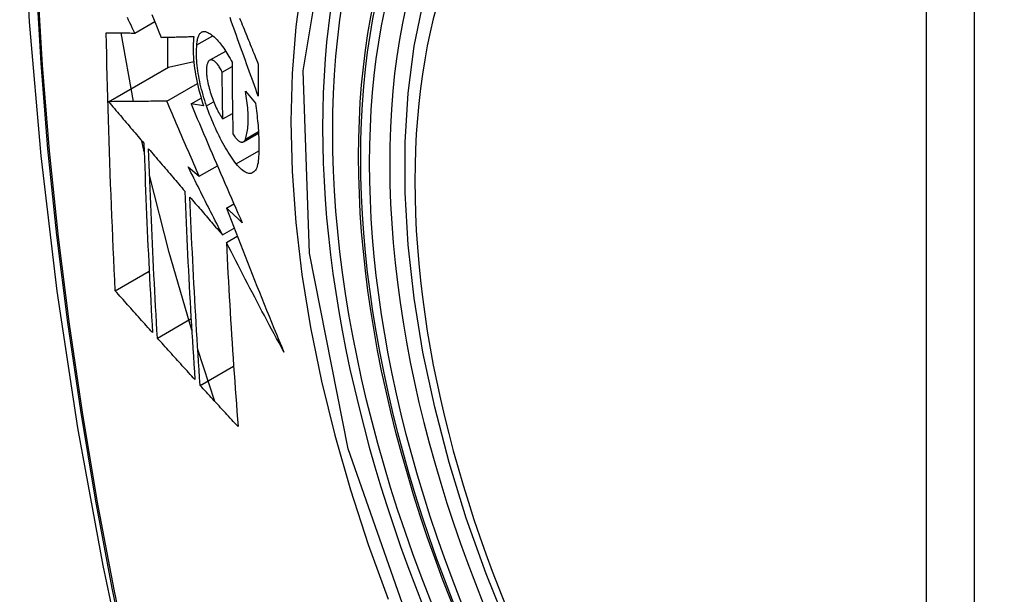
# Model space of a CAD drawing. Header units: inches. Extents: x 17 to 386, y 34 to 183.
# Tile 130 of 139: x 352.099 to 352.44, y 161.734 to 161.932. Entities that reach past the tile are written whole.
import ezdxf

# ---------------------------------------------------------------- set-up
doc = ezdxf.new("R2010")
doc.units = ezdxf.units.IN
doc.header["$MEASUREMENT"] = 0
doc.layers.add('Visible Edges(ANSI)', color=7, linetype='Continuous', lineweight=25)
doc.layers.add('Visible Tangent Edges(ANSI)', color=7, linetype='Continuous', lineweight=25)

msp = doc.modelspace()

# ---------------------------------------------------------------- linework, layer by layer
at = {"layer": 'Visible Edges(ANSI)'}
for p, q in [((352.13894, 161.92781), (352.14585, 161.9318)), ((352.13852, 161.90415), (352.1342, 161.92786)), ((352.15026, 161.92637), (352.15026, 161.91584)), ((352.16042, 161.92375), (352.16587, 161.9269)), ((352.16482, 161.91839), (352.17036, 161.92158)), ((352.15062, 161.91605), (352.15933, 161.91793)), ((352.12988, 161.90407), (352.15062, 161.91605)), ((352.16915, 161.9143), (352.17256, 161.91627)), ((352.15, 161.90426), (352.16058, 161.91037)), ((352.17718, 161.90771), (352.18063, 161.90357)), ((352.1584, 161.90329), (352.1619, 161.90532)), ((352.16275, 161.90267), (352.1584, 161.90329)), ((352.16938, 161.8981), (352.17273, 161.90003)), ((352.17648, 161.89023), (352.18172, 161.89325)), ((352.1422, 161.88675), (352.14135, 161.89058)), ((352.15738, 161.88158), (352.16124, 161.87829)), ((352.16124, 161.87829), (352.16751, 161.88191)), ((352.17063, 161.86731), (352.1732, 161.8688)), ((352.16925, 161.85802), (352.1733, 161.86036)), ((352.1706, 161.85538), (352.17438, 161.85756)), ((352.13222, 161.83868), (352.14393, 161.84544)), ((352.14675, 161.82237), (352.1584, 161.82909)), ((352.16666, 161.80041), (352.16073, 161.81838)), ((352.16154, 161.806), (352.17312, 161.81269))]:
    msp.add_line(p, q, dxfattribs=at)
at = {"layer": 'Visible Edges(ANSI)', "flags": 128}
for points in [[(352.1532, 162.35486), (352.14036, 162.31681), (352.1293, 162.27762), (352.12, 162.23739), (352.11244, 162.19617), (352.1066, 162.15403), (352.10245, 162.11103), (352.09998, 162.06724), (352.09916, 162.02271), (352.09997, 161.97751), (352.1024, 161.9317), (352.10642, 161.88535), (352.11202, 161.83852), (352.11917, 161.79127), (352.12785, 161.74367), (352.13804, 161.69579), (352.14972, 161.6477)], [(352.26815, 161.72173), (352.26041, 161.74088), (352.25355, 161.76012), (352.24761, 161.77936), (352.24261, 161.7985), (352.23857, 161.81748), (352.23551, 161.8362), (352.23346, 161.85459), (352.23244, 161.87257), (352.23244, 161.89006), (352.23348, 161.90699), (352.23556, 161.92328), (352.23869, 161.93887), (352.24287, 161.95368), (352.24811, 161.96765), (352.25438, 161.9807), (352.26167, 161.99275), (352.26999, 162.00373), (352.27928, 162.01357), (352.2895, 162.02217), (352.30059, 162.02948)], [(352.13894, 161.92781), (352.13851, 161.9287), (352.13809, 161.92959), (352.13766, 161.93048), (352.13724, 161.93137), (352.13681, 161.93226), (352.13639, 161.93315)], [(352.14488, 161.9342), (352.14568, 161.93223), (352.14647, 161.93025), (352.14727, 161.92828), (352.14807, 161.92631)], [(352.18164, 161.906), (352.18119, 161.90723), (352.18074, 161.90846), (352.18029, 161.9097), (352.17985, 161.91093), (352.1794, 161.91217), (352.17895, 161.9134), (352.1785, 161.91464), (352.17806, 161.91588), (352.17761, 161.91712), (352.17716, 161.91835), (352.17672, 161.91959), (352.17627, 161.92083), (352.17583, 161.92206), (352.17538, 161.9233), (352.17494, 161.92453), (352.1745, 161.92576), (352.17406, 161.927), (352.17362, 161.92823), (352.17318, 161.92946), (352.17274, 161.93068), (352.1723, 161.93191), (352.17187, 161.93313)], [(352.17517, 161.93295), (352.17547, 161.93219), (352.17578, 161.93144), (352.17609, 161.93068), (352.17639, 161.92993), (352.1767, 161.92917), (352.17701, 161.92841), (352.17732, 161.92765), (352.17763, 161.9269), (352.17793, 161.92614), (352.17824, 161.92538), (352.17855, 161.92462), (352.17886, 161.92386), (352.17917, 161.9231), (352.17948, 161.92234), (352.17979, 161.92158), (352.1801, 161.92082), (352.18041, 161.92006), (352.18072, 161.9193), (352.18103, 161.91854), (352.18134, 161.91778), (352.18165, 161.91702)], [(352.16042, 161.92375), (352.16045, 161.92418), (352.16048, 161.9246), (352.16053, 161.92499), (352.16059, 161.92537), (352.16067, 161.92573), (352.16075, 161.92606), (352.16085, 161.92638), (352.16095, 161.92667), (352.16107, 161.92694), (352.1612, 161.92719), (352.16133, 161.92741), (352.16148, 161.92761), (352.16163, 161.92779), (352.1618, 161.92794), (352.16197, 161.92807), (352.16215, 161.92818), (352.16234, 161.92826), (352.16253, 161.92832), (352.16273, 161.92835), (352.16294, 161.92836), (352.16315, 161.92835), (352.16337, 161.92831), (352.1636, 161.92825), (352.16383, 161.92817)], [(352.16383, 161.92817), (352.16417, 161.92801), (352.16452, 161.92782), (352.16488, 161.92761), (352.16524, 161.92738), (352.1656, 161.92711), (352.16596, 161.92682), (352.16633, 161.92651), (352.1667, 161.92617), (352.16707, 161.9258), (352.16744, 161.92541), (352.16782, 161.925), (352.16819, 161.92456), (352.16856, 161.9241), (352.16894, 161.92362), (352.16931, 161.92312), (352.16968, 161.92259), (352.17005, 161.92205), (352.17042, 161.92148), (352.17078, 161.9209), (352.17114, 161.92029), (352.1715, 161.91967), (352.17186, 161.91903), (352.17221, 161.91837), (352.17256, 161.91769)], [(352.13222, 161.83868), (352.13204, 161.84236), (352.13186, 161.84604), (352.13169, 161.84973), (352.13152, 161.85342), (352.13135, 161.85711), (352.13119, 161.8608), (352.13104, 161.8645), (352.13088, 161.8682), (352.13074, 161.87191), (352.13059, 161.87562), (352.13045, 161.87933), (352.13032, 161.88304), (352.13019, 161.88676), (352.13006, 161.89049), (352.12994, 161.89421), (352.12983, 161.89795), (352.12972, 161.90168), (352.12961, 161.90543), (352.12951, 161.90917), (352.12942, 161.91291), (352.12933, 161.91666), (352.12925, 161.92041), (352.12917, 161.92416), (352.12909, 161.92791)], [(352.12909, 161.92791), (352.12948, 161.92791), (352.12987, 161.92791), (352.13027, 161.9279), (352.13066, 161.9279), (352.13106, 161.92789), (352.13147, 161.92789), (352.13187, 161.92788), (352.13228, 161.92788), (352.13269, 161.92788), (352.1331, 161.92787), (352.13351, 161.92787), (352.13392, 161.92786), (352.13434, 161.92786), (352.13475, 161.92785), (352.13517, 161.92785), (352.13559, 161.92785), (352.13601, 161.92784), (352.13642, 161.92784), (352.13684, 161.92783), (352.13726, 161.92783), (352.13768, 161.92782), (352.1381, 161.92782), (352.13852, 161.92782), (352.13894, 161.92781)], [(352.14807, 161.92631), (352.14853, 161.92633), (352.14899, 161.92634), (352.14946, 161.92635), (352.14992, 161.92636), (352.15039, 161.92637), (352.15086, 161.92639), (352.15133, 161.9264), (352.1518, 161.92641), (352.15227, 161.92642), (352.15274, 161.92643), (352.15321, 161.92645), (352.15368, 161.92646), (352.15416, 161.92647), (352.15463, 161.92649), (352.15511, 161.9265), (352.15558, 161.92651), (352.15605, 161.92652), (352.15653, 161.92654), (352.157, 161.92655), (352.15748, 161.92656), (352.15795, 161.92658), (352.15843, 161.92659), (352.1589, 161.9266), (352.15938, 161.92662)], [(352.15938, 161.92662), (352.15928, 161.92585), (352.1592, 161.92505), (352.15914, 161.92421), (352.15911, 161.92335), (352.15909, 161.92246), (352.1591, 161.92154), (352.15913, 161.92059), (352.15919, 161.91963), (352.15926, 161.91864), (352.15936, 161.91764), (352.15947, 161.91661), (352.15961, 161.91558), (352.15977, 161.91453), (352.15995, 161.91347), (352.16015, 161.91239), (352.16037, 161.91131), (352.16061, 161.91023), (352.16086, 161.90915), (352.16114, 161.90806), (352.16143, 161.90698), (352.16173, 161.90589), (352.16206, 161.90481), (352.1624, 161.90374), (352.16275, 161.90267)], [(352.16374, 161.90265), (352.16343, 161.90357), (352.16312, 161.9045), (352.16284, 161.90544), (352.16256, 161.90638), (352.1623, 161.90732), (352.16205, 161.90827), (352.16182, 161.90921), (352.1616, 161.91016), (352.1614, 161.9111), (352.16121, 161.91203), (352.16104, 161.91296), (352.16089, 161.91388), (352.16075, 161.91479), (352.16063, 161.91568), (352.16053, 161.91657), (352.16045, 161.91745), (352.16038, 161.9183), (352.16033, 161.91915), (352.1603, 161.91997), (352.16029, 161.92077), (352.1603, 161.92155), (352.16032, 161.92231), (352.16036, 161.92304), (352.16042, 161.92375)], [(352.16457, 161.91818), (352.16446, 161.91807), (352.16436, 161.91793), (352.16427, 161.91779), (352.16418, 161.91763), (352.1641, 161.91745), (352.16403, 161.91726), (352.16396, 161.91706), (352.1639, 161.91684), (352.16385, 161.91661), (352.1638, 161.91637), (352.16376, 161.91611), (352.16373, 161.91585), (352.16371, 161.91557), (352.16369, 161.91528), (352.16369, 161.91498), (352.16368, 161.91467), (352.16369, 161.91435), (352.16371, 161.91402), (352.16373, 161.91368), (352.16376, 161.91334), (352.1638, 161.91299), (352.16384, 161.91263), (352.16389, 161.91227), (352.16395, 161.91191)], [(352.16915, 161.9143), (352.16896, 161.9147), (352.16877, 161.91508), (352.16857, 161.91545), (352.16836, 161.9158), (352.16816, 161.91613), (352.16795, 161.91645), (352.16774, 161.91674), (352.16753, 161.91702), (352.16732, 161.91727), (352.16711, 161.91751), (352.1669, 161.91772), (352.16669, 161.9179), (352.16649, 161.91807), (352.16629, 161.91821), (352.16609, 161.91832), (352.16589, 161.91841), (352.16571, 161.91848), (352.16552, 161.91851), (352.16534, 161.91853), (352.16517, 161.91851), (352.16501, 161.91847), (352.16485, 161.9184), (352.1647, 161.91831), (352.16457, 161.91818)], [(352.17256, 161.91769), (352.17256, 161.91666), (352.17257, 161.91562), (352.17257, 161.91459), (352.17258, 161.91355), (352.17258, 161.91252), (352.17259, 161.91148), (352.1726, 161.91045), (352.17261, 161.90942), (352.17262, 161.90839), (352.17263, 161.90736), (352.17264, 161.90632), (352.17265, 161.90529), (352.17267, 161.90426), (352.17268, 161.90323), (352.17269, 161.9022), (352.17271, 161.90117), (352.17272, 161.90015), (352.17274, 161.89912), (352.17276, 161.89809), (352.17278, 161.89706), (352.1728, 161.89604), (352.17282, 161.89501), (352.17284, 161.89399), (352.17286, 161.89296)], [(352.18165, 161.91702), (352.18165, 161.91656), (352.18164, 161.9161), (352.18164, 161.91564), (352.18164, 161.91518), (352.18164, 161.91472), (352.18164, 161.91426), (352.18164, 161.9138), (352.18163, 161.91334), (352.18163, 161.91288), (352.18163, 161.91242), (352.18163, 161.91196), (352.18163, 161.9115), (352.18163, 161.91104), (352.18163, 161.91058), (352.18163, 161.91012), (352.18163, 161.90966), (352.18163, 161.90921), (352.18163, 161.90875), (352.18163, 161.90829), (352.18163, 161.90783), (352.18164, 161.90737), (352.18164, 161.90691), (352.18164, 161.90645), (352.18164, 161.906)], [(352.16395, 161.91191), (352.16407, 161.91128), (352.1642, 161.91064), (352.16434, 161.91), (352.16449, 161.90935), (352.16466, 161.90871), (352.16483, 161.90806), (352.16502, 161.90742), (352.16522, 161.90678), (352.16543, 161.90615), (352.16565, 161.90552), (352.16588, 161.90491), (352.16611, 161.9043), (352.16635, 161.9037), (352.16661, 161.90311), (352.16686, 161.90254), (352.16713, 161.90198), (352.16739, 161.90143), (352.16767, 161.9009), (352.16794, 161.90039), (352.16822, 161.89989), (352.16851, 161.89941), (352.1688, 161.89896), (352.16908, 161.89852), (352.16938, 161.8981)], [(352.16938, 161.8981), (352.16936, 161.89877), (352.16935, 161.89944), (352.16934, 161.90012), (352.16933, 161.90079), (352.16931, 161.90146), (352.1693, 161.90214), (352.16929, 161.90281), (352.16928, 161.90349), (352.16927, 161.90416), (352.16926, 161.90484), (352.16925, 161.90551), (352.16924, 161.90619), (352.16923, 161.90686), (352.16922, 161.90754), (352.16921, 161.90821), (352.16921, 161.90889), (352.1692, 161.90956), (352.16919, 161.91024), (352.16918, 161.91091), (352.16918, 161.91159), (352.16917, 161.91227), (352.16916, 161.91294), (352.16916, 161.91362), (352.16915, 161.9143)], [(352.17717, 161.89117), (352.17733, 161.89162), (352.17747, 161.89209), (352.1776, 161.89259), (352.17772, 161.89312), (352.17782, 161.89367), (352.17791, 161.89424), (352.17799, 161.89484), (352.17805, 161.89546), (352.1781, 161.8961), (352.17813, 161.89677), (352.17815, 161.89745), (352.17816, 161.89815), (352.17815, 161.89887), (352.17813, 161.89961), (352.1781, 161.90037), (352.17805, 161.90114), (352.17799, 161.90192), (352.17791, 161.90272), (352.17782, 161.90353), (352.17772, 161.90435), (352.1776, 161.90517), (352.17747, 161.90601), (352.17733, 161.90685), (352.17718, 161.90771)], [(352.15, 161.90426), (352.14922, 161.90425), (352.14843, 161.90424), (352.14764, 161.90424), (352.14685, 161.90423), (352.14605, 161.90422), (352.14525, 161.90421), (352.14444, 161.90421), (352.14363, 161.9042), (352.14281, 161.90419), (352.14199, 161.90418), (352.14116, 161.90418), (352.14032, 161.90417), (352.13949, 161.90416), (352.13864, 161.90415), (352.13779, 161.90414), (352.13694, 161.90414), (352.13608, 161.90413), (352.13521, 161.90412), (352.13434, 161.90411), (352.13346, 161.9041), (352.13257, 161.9041), (352.13168, 161.90409), (352.13078, 161.90408), (352.12988, 161.90407)], [(352.16124, 161.87829), (352.16077, 161.87938), (352.16029, 161.88046), (352.15982, 161.88154), (352.15935, 161.88262), (352.15888, 161.8837), (352.1584, 161.88478), (352.15793, 161.88587), (352.15746, 161.88695), (352.15699, 161.88803), (352.15652, 161.88911), (352.15605, 161.8902), (352.15558, 161.89128), (352.15511, 161.89236), (352.15465, 161.89345), (352.15418, 161.89453), (352.15371, 161.89561), (352.15324, 161.89669), (352.15278, 161.89778), (352.15231, 161.89886), (352.15185, 161.89994), (352.15138, 161.90102), (352.15092, 161.9021), (352.15046, 161.90318), (352.15, 161.90426)], [(352.12988, 161.90407), (352.13039, 161.90347), (352.13089, 161.90287), (352.1314, 161.90228), (352.13191, 161.90168), (352.13242, 161.90108), (352.13293, 161.90048), (352.13344, 161.89988), (352.13395, 161.89928), (352.13446, 161.89868), (352.13496, 161.89808), (352.13547, 161.89748), (352.13598, 161.89689), (352.13649, 161.89629), (352.137, 161.89569), (352.13751, 161.89509), (352.13802, 161.89449), (352.13853, 161.89389), (352.13904, 161.89329), (352.13955, 161.89269), (352.14006, 161.89209), (352.14057, 161.89149), (352.14108, 161.8909), (352.14159, 161.8903), (352.1421, 161.8897)], [(352.1584, 161.90329), (352.15912, 161.90159), (352.15984, 161.89989), (352.16056, 161.89819), (352.16128, 161.89648), (352.16201, 161.89477), (352.16274, 161.89306), (352.16347, 161.89135), (352.1642, 161.88963), (352.16493, 161.88792), (352.16567, 161.8862), (352.1664, 161.88448), (352.16714, 161.88276), (352.16788, 161.88105), (352.16862, 161.87933), (352.16937, 161.87761), (352.17011, 161.87589), (352.17086, 161.87417), (352.1716, 161.87245), (352.17235, 161.87074), (352.1731, 161.86902), (352.17385, 161.86731), (352.1746, 161.86559), (352.17536, 161.86388), (352.17611, 161.86217)], [(352.17401, 161.88261), (352.17354, 161.88322), (352.17307, 161.88386), (352.17261, 161.88452), (352.17214, 161.88521), (352.17168, 161.88591), (352.17122, 161.88664), (352.17076, 161.88738), (352.1703, 161.88815), (352.16985, 161.88894), (352.1694, 161.88974), (352.16895, 161.89057), (352.16851, 161.89141), (352.16807, 161.89227), (352.16764, 161.89315), (352.16722, 161.89404), (352.1668, 161.89495), (352.16639, 161.89587), (352.16599, 161.8968), (352.16559, 161.89775), (352.1652, 161.89871), (352.16482, 161.89968), (352.16445, 161.90066), (352.16409, 161.90165), (352.16374, 161.90265)], [(352.18063, 161.90357), (352.18076, 161.90269), (352.18088, 161.9018), (352.181, 161.90093), (352.18111, 161.90006), (352.18121, 161.8992), (352.1813, 161.89834), (352.18139, 161.89749), (352.18147, 161.89664), (352.18154, 161.89581), (352.18161, 161.89498), (352.18166, 161.89416), (352.18171, 161.89335), (352.18175, 161.89254), (352.18179, 161.89175), (352.18181, 161.89097), (352.18183, 161.89019), (352.18184, 161.88943), (352.18185, 161.88868), (352.18184, 161.88793), (352.18183, 161.8872), (352.18181, 161.88648), (352.18178, 161.88578), (352.18175, 161.88508), (352.1817, 161.88439)], [(352.17286, 161.89296), (352.17307, 161.89262), (352.17328, 161.89229), (352.1735, 161.89198), (352.17371, 161.8917), (352.17393, 161.89143), (352.17414, 161.89119), (352.17436, 161.89097), (352.17457, 161.89077), (352.17478, 161.8906), (352.17498, 161.89045), (352.17519, 161.89032), (352.17538, 161.89023), (352.17558, 161.89016), (352.17576, 161.89011), (352.17594, 161.89009), (352.17612, 161.8901), (352.17628, 161.89014), (352.17644, 161.89021), (352.17659, 161.8903), (352.17672, 161.89042), (352.17685, 161.89057), (352.17697, 161.89074), (352.17708, 161.89094), (352.17717, 161.89117)], [(352.1421, 161.8897), (352.14219, 161.88694), (352.14229, 161.88419), (352.14238, 161.88144), (352.14248, 161.87869), (352.14259, 161.87595), (352.14269, 161.87321), (352.1428, 161.87047), (352.14291, 161.86773), (352.14303, 161.865), (352.14315, 161.86227), (352.14327, 161.85954), (352.14339, 161.85681), (352.14351, 161.85409), (352.14364, 161.85136), (352.14377, 161.84864), (352.14391, 161.84593), (352.14404, 161.84321), (352.14418, 161.8405), (352.14432, 161.83778), (352.14446, 161.83507), (352.14461, 161.83236), (352.14476, 161.82966), (352.14491, 161.82695), (352.14506, 161.82425)], [(352.14675, 161.82237), (352.14659, 161.82508), (352.14644, 161.82779), (352.14629, 161.8305), (352.14614, 161.83322), (352.14599, 161.83593), (352.14585, 161.83865), (352.14571, 161.84137), (352.14557, 161.84409), (352.14543, 161.84681), (352.1453, 161.84953), (352.14517, 161.85225), (352.14504, 161.85497), (352.14492, 161.8577), (352.1448, 161.86042), (352.14468, 161.86315), (352.14456, 161.86588), (352.14445, 161.86861), (352.14433, 161.87134), (352.14423, 161.87407), (352.14412, 161.87681), (352.14402, 161.87955), (352.14392, 161.88229), (352.14383, 161.88504), (352.14373, 161.88778)], [(352.14373, 161.88778), (352.14425, 161.88718), (352.14477, 161.88657), (352.14529, 161.88596), (352.14581, 161.88535), (352.14633, 161.88474), (352.14685, 161.88413), (352.14737, 161.88352), (352.14789, 161.88291), (352.14841, 161.8823), (352.14893, 161.88169), (352.14945, 161.88108), (352.14997, 161.88047), (352.1505, 161.87986), (352.15102, 161.87925), (352.15154, 161.87864), (352.15206, 161.87803), (352.15258, 161.87742), (352.1531, 161.87681), (352.15363, 161.8762), (352.15415, 161.8756), (352.15467, 161.87499), (352.15519, 161.87438), (352.15571, 161.87377), (352.15623, 161.87316)], [(352.1817, 161.88439), (352.18164, 161.88367), (352.18154, 161.88299), (352.18141, 161.88236), (352.18126, 161.88178), (352.18108, 161.88126), (352.18087, 161.8808), (352.18063, 161.8804), (352.18037, 161.88006), (352.18009, 161.87977), (352.17979, 161.87955), (352.17946, 161.87939), (352.17912, 161.87929), (352.17876, 161.87925), (352.17838, 161.87927), (352.17799, 161.87936), (352.17758, 161.8795), (352.17716, 161.87969), (352.17673, 161.87995), (352.17629, 161.88026), (352.17585, 161.88062), (352.17539, 161.88104), (352.17494, 161.88151), (352.17448, 161.88204), (352.17401, 161.88261)], [(352.16925, 161.85802), (352.16875, 161.859), (352.16825, 161.85998), (352.16775, 161.86096), (352.16725, 161.86194), (352.16675, 161.86293), (352.16626, 161.86391), (352.16576, 161.86489), (352.16526, 161.86587), (352.16476, 161.86685), (352.16427, 161.86784), (352.16377, 161.86882), (352.16328, 161.8698), (352.16278, 161.87078), (352.16229, 161.87177), (352.1618, 161.87275), (352.1613, 161.87373), (352.16081, 161.87471), (352.16032, 161.87569), (352.15983, 161.87668), (352.15934, 161.87766), (352.15885, 161.87864), (352.15836, 161.87962), (352.15787, 161.8806), (352.15738, 161.88158)], [(352.15863, 161.82508), (352.15084, 161.85194), (352.14405, 161.87867)], [(352.15623, 161.87316), (352.15634, 161.87041), (352.15645, 161.86767), (352.15657, 161.86493), (352.15669, 161.86219), (352.15681, 161.85945), (352.15694, 161.85672), (352.15707, 161.85399), (352.1572, 161.85126), (352.15733, 161.84854), (352.15747, 161.84582), (352.15762, 161.8431), (352.15776, 161.84038), (352.15791, 161.83767), (352.15806, 161.83496), (352.15821, 161.83225), (352.15837, 161.82954), (352.15853, 161.82684), (352.15869, 161.82414), (352.15885, 161.82145), (352.15902, 161.81875), (352.15919, 161.81606), (352.15936, 161.81338), (352.15953, 161.81069), (352.15971, 161.80801)], [(352.16154, 161.806), (352.16136, 161.8087), (352.16118, 161.81139), (352.161, 161.81409), (352.16083, 161.81679), (352.16066, 161.81948), (352.16049, 161.82218), (352.16033, 161.82488), (352.16017, 161.82759), (352.16001, 161.83029), (352.15985, 161.833), (352.1597, 161.8357), (352.15955, 161.83841), (352.1594, 161.84112), (352.15925, 161.84384), (352.15911, 161.84655), (352.15897, 161.84927), (352.15884, 161.85199), (352.15871, 161.85472), (352.15858, 161.85744), (352.15845, 161.86017), (352.15833, 161.8629), (352.15821, 161.86563), (352.1581, 161.86837), (352.15799, 161.87111)], [(352.15799, 161.87111), (352.15846, 161.87057), (352.15892, 161.87002), (352.15939, 161.86948), (352.15986, 161.86893), (352.16033, 161.86839), (352.1608, 161.86784), (352.16126, 161.8673), (352.16173, 161.86675), (352.1622, 161.8662), (352.16267, 161.86566), (352.16314, 161.86511), (352.16361, 161.86457), (352.16408, 161.86402), (352.16455, 161.86348), (352.16502, 161.86293), (352.16549, 161.86238), (352.16596, 161.86184), (352.16643, 161.86129), (352.1669, 161.86075), (352.16737, 161.8602), (352.16784, 161.85966), (352.16831, 161.85911), (352.16878, 161.85857), (352.16925, 161.85802)], [(352.17611, 161.86217), (352.17588, 161.86239), (352.17565, 161.8626), (352.17543, 161.86282), (352.1752, 161.86303), (352.17497, 161.86324), (352.17474, 161.86346), (352.17451, 161.86367), (352.17428, 161.86389), (352.17406, 161.8641), (352.17383, 161.86432), (352.1736, 161.86453), (352.17337, 161.86474), (352.17314, 161.86496), (352.17291, 161.86517), (352.17269, 161.86539), (352.17246, 161.8656), (352.17223, 161.86581), (352.172, 161.86603), (352.17177, 161.86624), (352.17155, 161.86646), (352.17132, 161.86667), (352.17109, 161.86688), (352.17086, 161.8671), (352.17063, 161.86731)], [(352.17063, 161.86731), (352.17143, 161.86524), (352.17222, 161.86316), (352.17302, 161.86109), (352.17382, 161.85901), (352.17463, 161.85693), (352.17544, 161.85486), (352.17625, 161.85278), (352.17706, 161.8507), (352.17788, 161.84863), (352.1787, 161.84655), (352.17952, 161.84447), (352.18034, 161.8424), (352.18117, 161.84032), (352.182, 161.83824), (352.18284, 161.83617), (352.18368, 161.83409), (352.18452, 161.83202), (352.18536, 161.82995), (352.18621, 161.82787), (352.18706, 161.8258), (352.18792, 161.82373), (352.18877, 161.82166), (352.18964, 161.81959), (352.1905, 161.81752)], [(352.1905, 161.81752), (352.18965, 161.81909), (352.1888, 161.82066), (352.18795, 161.82224), (352.18711, 161.82382), (352.18626, 161.82539), (352.18542, 161.82697), (352.18458, 161.82855), (352.18374, 161.83013), (352.18291, 161.83171), (352.18207, 161.83329), (352.18124, 161.83487), (352.18041, 161.83645), (352.17958, 161.83803), (352.17875, 161.83961), (352.17793, 161.84119), (352.1771, 161.84277), (352.17628, 161.84435), (352.17546, 161.84593), (352.17465, 161.84751), (352.17383, 161.84908), (352.17302, 161.85066), (352.17221, 161.85223), (352.1714, 161.85381), (352.1706, 161.85538)], [(352.1706, 161.85538), (352.17073, 161.85269), (352.17086, 161.85001), (352.171, 161.84733), (352.17114, 161.84465), (352.17129, 161.84197), (352.17144, 161.83929), (352.17159, 161.83662), (352.17175, 161.83395), (352.17191, 161.83128), (352.17207, 161.82862), (352.17224, 161.82596), (352.17241, 161.8233), (352.17258, 161.82065), (352.17276, 161.818), (352.17294, 161.81535), (352.17312, 161.81271), (352.1733, 161.81007), (352.17349, 161.80744), (352.17368, 161.80481), (352.17387, 161.80218), (352.17406, 161.79957), (352.17426, 161.79695), (352.17446, 161.79434), (352.17466, 161.79174)], [(352.14506, 161.82425), (352.14452, 161.82485), (352.14398, 161.82545), (352.14345, 161.82605), (352.14291, 161.82665), (352.14237, 161.82725), (352.14184, 161.82785), (352.1413, 161.82845), (352.14076, 161.82906), (352.14023, 161.82966), (352.13969, 161.83026), (352.13916, 161.83086), (352.13862, 161.83146), (352.13809, 161.83206), (352.13755, 161.83266), (352.13702, 161.83327), (352.13648, 161.83387), (352.13595, 161.83447), (352.13541, 161.83507), (352.13488, 161.83567), (352.13435, 161.83627), (352.13381, 161.83687), (352.13328, 161.83747), (352.13275, 161.83808), (352.13222, 161.83868)], [(352.15971, 161.80801), (352.15917, 161.80861), (352.15863, 161.8092), (352.15808, 161.8098), (352.15754, 161.8104), (352.157, 161.811), (352.15646, 161.8116), (352.15591, 161.81219), (352.15537, 161.81279), (352.15483, 161.81339), (352.15429, 161.81399), (352.15375, 161.81459), (352.15321, 161.81519), (352.15267, 161.81578), (352.15213, 161.81638), (352.15159, 161.81698), (352.15105, 161.81758), (352.15051, 161.81818), (352.14997, 161.81878), (352.14943, 161.81938), (352.14889, 161.81997), (352.14836, 161.82057), (352.14782, 161.82117), (352.14728, 161.82177), (352.14675, 161.82237)], [(352.17466, 161.79174), (352.17411, 161.79233), (352.17356, 161.79292), (352.17301, 161.79352), (352.17246, 161.79411), (352.17191, 161.7947), (352.17136, 161.7953), (352.17081, 161.79589), (352.17026, 161.79649), (352.16972, 161.79708), (352.16917, 161.79768), (352.16862, 161.79827), (352.16807, 161.79887), (352.16753, 161.79946), (352.16698, 161.80006), (352.16643, 161.80065), (352.16589, 161.80125), (352.16534, 161.80184), (352.1648, 161.80244), (352.16425, 161.80303), (352.16371, 161.80362), (352.16317, 161.80422), (352.16262, 161.80481), (352.16208, 161.80541), (352.16154, 161.806)]]:
    msp.add_lwpolyline(points, dxfattribs=at)
at = {"layer": 'Visible Edges(ANSI)'}
msp.add_ellipse((352.44978, 161.7542), major_axis=(0.15748, -0.27276), ratio=0.57735, start_param=2.363977, end_param=7.060801, dxfattribs=at)
msp.add_ellipse((352.4463, 161.7522), major_axis=(-0.15994, 0.27703), ratio=0.57735, dxfattribs=at)
at = {"layer": 'Visible Tangent Edges(ANSI)'}
for p, q in [((352.41254, 162.01683), (352.41254, 161.53216)), ((352.42924, 161.53216), (352.42924, 162.01683)), ((352.16374, 161.90265), (352.1662, 161.90407)), ((352.17717, 161.89117), (352.18169, 161.89378)), ((352.17401, 161.88261), (352.18183, 161.88712))]:
    msp.add_line(p, q, dxfattribs=at)
at = {"layer": 'Visible Tangent Edges(ANSI)', "flags": 128}
for points in [[(352.15234, 162.31112), (352.14457, 162.28868), (352.13745, 162.26558), (352.13098, 162.24184), (352.12517, 162.21749), (352.12004, 162.19255), (352.11558, 162.16706), (352.11181, 162.14104), (352.10872, 162.11453), (352.10633, 162.08755), (352.10462, 162.06016), (352.10361, 162.03238), (352.10328, 162.00421), (352.10364, 161.97566), (352.10469, 161.94673), (352.10642, 161.91744), (352.10883, 161.88782), (352.11192, 161.85791), (352.11569, 161.82775), (352.12013, 161.79734), (352.12525, 161.76669), (352.13103, 161.73584), (352.13748, 161.7048)], [(352.13823, 161.70442), (352.13177, 161.73539), (352.12597, 161.76618), (352.12083, 161.79678), (352.11637, 161.82713), (352.11259, 161.85724), (352.10949, 161.88709), (352.10706, 161.91665), (352.10532, 161.94588), (352.10427, 161.97475), (352.10391, 162.00324), (352.10424, 162.03133), (352.10526, 162.05903), (352.10697, 162.08633), (352.10938, 162.11321), (352.11248, 162.13962), (352.11627, 162.16553), (352.12074, 162.19091), (352.12589, 162.21573), (352.13172, 162.23995), (352.1382, 162.26356), (352.14534, 162.28653), (352.15312, 162.30884)], [(352.2369, 161.71499), (352.21276, 161.78406), (352.19932, 161.85165), (352.19717, 161.91472), (352.20642, 161.97015), (352.22671, 162.0156), (352.25697, 162.04881), (352.29592, 162.06827), (352.34188, 162.07325), (352.39255, 162.06348), (352.44567, 162.03943)], [(352.25159, 162.04993), (352.24256, 162.04195), (352.2342, 162.03298), (352.22654, 162.02306), (352.21961, 162.01221), (352.21342, 162.00047), (352.20801, 161.98787), (352.20341, 161.97446), (352.19963, 161.96032), (352.19668, 161.94548), (352.19456, 161.92998), (352.19329, 161.91387), (352.19287, 161.89719), (352.1933, 161.87998), (352.19458, 161.86233), (352.19671, 161.84433), (352.19968, 161.82602), (352.20347, 161.80747), (352.20806, 161.78874), (352.21346, 161.76988), (352.21963, 161.75096), (352.22657, 161.73204)]]:
    msp.add_lwpolyline(points, dxfattribs=at)
at = {"layer": 'Visible Tangent Edges(ANSI)'}
for centre, major_axis, start_param, end_param in [((352.44878, 161.75363), (-0.17318, 0.29996), 5.05527, 10.652693), ((352.44873, 161.7536), (-0.15059, 0.26083), 5.66855, 8.468616)]:
    msp.add_ellipse(centre, major_axis=major_axis, ratio=0.57735, start_param=start_param, end_param=end_param, dxfattribs=at)
for centre, major_axis in [((352.44937, 161.75397), (0.17111, -0.29637)), ((352.4464, 161.75226), (-0.1627, 0.2818)), ((352.4463, 161.7522), (0.1621, -0.28076))]:
    msp.add_ellipse(centre, major_axis=major_axis, ratio=0.57735, dxfattribs=at)

doc.saveas('drawing.dxf')
